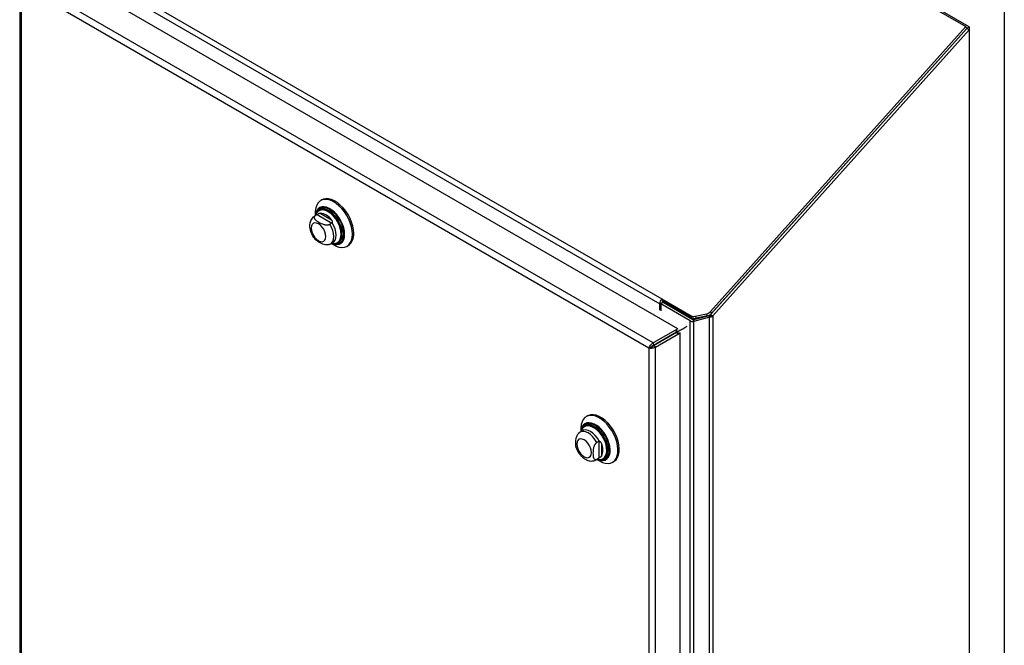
# Model space of a CAD drawing. Header units: inches. Extents: x 0.2 to 10.8, y 0.2 to 8.2.
# Tile 85 of 86: x 9.4 to 10.8, y 6.5 to 7.4. Entities that reach past the tile are written whole.
import ezdxf

# ---------------------------------------------------------------- set-up
doc = ezdxf.new("R2010")
doc.units = ezdxf.units.IN
doc.header["$MEASUREMENT"] = 0
doc.layers.add('SLD-0', color=179, linetype='Continuous')
doc.layers.add('TEXT', color=140, linetype='Continuous')

msp = doc.modelspace()

# ---------------------------------------------------------------- linework, layer by layer
at = {"layer": 'SLD-0', "linetype": 'Continuous', "lineweight": 25}
for p, q in [((9.760038, 7.89267), (10.696059, 7.352316)), ((10.700887, 7.352174), (9.766563, 7.891548)), ((10.293795, 6.930363), (9.403203, 7.44449)), ((9.442897, 7.441691), (10.268609, 6.965018)), ((9.445837, 7.448717), (10.271549, 6.972043)), ((10.259511, 6.91057), (9.379198, 7.418764)), ((9.374548, 7.413605), (9.374548, 6.196723)), ((10.253638, 6.903313), (9.376657, 7.409584)), ((9.376657, 7.409584), (9.376657, 6.194866)), ((10.696059, 7.352316), (10.339596, 6.954589)), ((10.339646, 6.95032), (10.697493, 7.349592)), ((10.697493, 7.349592), (10.341031, 6.951865)), ((10.34304, 6.94836), (10.700887, 7.347633)), ((10.697493, 7.349592), (10.696059, 7.352316)), ((10.697493, 7.350215), (10.697022, 7.350487)), ((10.697493, 7.350215), (10.700887, 7.352174)), ((10.697493, 7.350215), (10.697493, 7.349592)), ((10.700887, 7.347633), (10.697493, 7.349592)), ((10.700887, 7.352174), (10.700887, 7.347633)), ((10.700887, 7.347633), (10.700887, 5.883862)), ((9.796853, 7.110366), (9.794997, 7.109295)), ((9.789784, 7.089617), (9.786439, 7.087686)), ((9.787428, 7.088163), (9.786451, 7.087693)), ((9.787386, 7.092471), (9.787386, 7.088232)), ((9.790212, 7.089771), (9.787428, 7.088163)), ((9.790876, 7.090134), (9.789875, 7.089668)), ((9.790212, 7.089771), (9.810542, 7.078034)), ((9.793548, 7.096336), (9.793146, 7.096104)), ((9.79449, 7.091587), (9.809976, 7.082647)), ((9.810542, 7.078034), (9.807758, 7.076427)), ((9.806919, 7.048223), (9.808587, 7.049066)), ((9.808747, 7.049043), (9.812091, 7.050974)), ((9.809693, 7.04959), (9.813364, 7.04747)), ((9.819391, 7.050642), (9.819793, 7.050874)), ((9.83174, 7.045648), (9.833596, 7.04672)), ((10.268609, 6.956433), (10.268609, 6.965018)), ((10.27337, 6.967359), (10.269976, 6.9654)), ((10.311276, 6.941558), (10.269976, 6.9654)), ((10.269976, 6.9654), (10.269976, 6.955644)), ((10.271549, 6.972043), (10.312477, 6.948416)), ((10.271549, 6.972043), (10.272983, 6.969319)), ((10.272003, 6.96657), (10.272003, 6.966977)), ((10.272983, 6.969319), (10.313912, 6.945692)), ((10.27337, 6.967359), (10.31467, 6.943518)), ((10.269957, 6.958322), (10.269976, 6.958311)), ((10.313912, 6.945692), (10.312477, 6.948416)), ((10.316367, 6.943281), (10.337949, 6.949143)), ((10.337949, 6.946372), (10.316367, 6.94051)), ((10.318208, 6.947756), (10.334094, 6.951372)), ((10.318208, 6.947756), (10.319642, 6.945031)), ((10.335528, 6.948648), (10.319642, 6.945031)), ((10.335528, 6.948648), (10.334094, 6.951372)), ((10.337949, 6.949143), (10.337949, 6.946372)), ((10.337949, 5.676063), (10.337949, 6.946372)), ((10.338867, 6.94966), (10.340704, 6.9471)), ((10.339596, 6.954589), (10.341031, 6.951865)), ((10.339646, 6.95032), (10.34304, 6.94836)), ((10.34304, 6.94836), (10.34304, 5.677281)), ((10.311276, 5.677281), (10.311276, 6.941558)), ((10.315982, 6.94313), (10.315211, 6.940395)), ((10.316367, 6.943281), (10.316367, 6.94051)), ((10.316367, 5.676063), (10.316367, 6.94051)), ((10.293795, 6.930363), (10.259511, 6.91057)), ((10.29215, 6.925553), (10.260101, 6.907051)), ((10.260106, 6.907041), (10.292158, 6.925546)), ((10.262859, 6.904772), (10.297143, 6.924564)), ((10.289929, 6.924271), (10.289939, 6.924265)), ((10.290729, 6.924733), (10.29074, 6.924727)), ((10.290952, 6.927556), (10.293314, 6.926192)), ((10.291253, 6.9284), (10.294196, 6.926701)), ((10.292177, 6.925535), (10.293314, 6.926192)), ((10.293314, 6.923492), (10.293314, 6.926192)), ((10.293795, 6.930363), (10.293836, 6.930115)), ((10.294196, 6.923331), (10.294196, 6.926701)), ((10.297143, 6.924564), (10.296959, 6.924715)), ((10.297143, 5.69413), (10.297143, 6.924564)), ((10.257032, 6.905273), (10.253638, 6.903313)), ((10.259511, 6.91057), (10.260101, 6.907051)), ((10.262859, 6.904772), (10.260106, 6.907041)), ((10.262859, 5.686206), (10.262859, 6.904772)), ((10.264505, 6.909593), (10.264516, 6.909587)), ((10.2647, 6.909706), (10.264711, 6.9097)), ((10.268595, 6.911955), (10.268606, 6.911948)), ((10.269253, 6.912335), (10.269264, 6.912328)), ((10.278857, 6.917867), (10.278846, 6.917873)), ((10.253638, 6.903313), (10.253638, 5.688595)), ((10.167841, 6.80877), (10.165985, 6.807699)), ((10.164536, 6.79474), (10.164133, 6.794507)), ((10.160771, 6.78802), (10.157427, 6.78609)), ((10.158373, 6.790875), (10.158373, 6.786636)), ((10.183428, 6.77315), (10.180644, 6.771543)), ((10.183428, 6.77315), (10.183428, 6.749673)), ((10.18714, 6.770353), (10.18714, 6.75247)), ((10.179735, 6.747447), (10.183079, 6.749378)), ((10.179736, 6.747448), (10.180644, 6.748066)), ((10.183428, 6.749673), (10.180644, 6.748066)), ((10.180681, 6.747993), (10.184352, 6.745874)), ((10.183088, 6.749383), (10.184075, 6.750066)), ((10.190378, 6.749046), (10.19078, 6.749278)), ((10.202727, 6.744052), (10.204583, 6.745123))]:
    msp.add_line(p, q, dxfattribs=at)
at = {"layer": 'SLD-0', "linetype": 'Continuous', "lineweight": 25, "flags": 128}
for points in [[(9.841207, 7.063543), (9.840871, 7.068551), (9.83987, 7.073817), (9.838231, 7.079205), (9.835996, 7.084576), (9.833223, 7.089791), (9.829984, 7.094715), (9.826363, 7.09922), (9.822453, 7.103189), (9.818356, 7.10652), (9.814178, 7.109127), (9.810027, 7.110941), (9.806011, 7.111916), (9.802233, 7.112027), (9.798792, 7.111271), (9.796853, 7.110366)], [(9.839351, 7.062472), (9.839015, 7.067479), (9.838014, 7.072745), (9.836375, 7.078134), (9.83414, 7.083505), (9.831367, 7.08872), (9.828128, 7.093644), (9.824507, 7.098149), (9.820597, 7.102118), (9.8165, 7.105449), (9.812322, 7.108055), (9.808171, 7.10987), (9.804155, 7.110845), (9.800377, 7.110956), (9.796936, 7.110199), (9.79392, 7.108595), (9.791408, 7.106185), (9.789465, 7.103031), (9.788141, 7.099216), (9.78747, 7.094837), (9.787386, 7.092471)], [(9.828433, 7.062472), (9.828103, 7.066894), (9.827125, 7.071555), (9.825528, 7.076305), (9.823365, 7.080991), (9.820706, 7.085462), (9.817635, 7.089576), (9.814252, 7.093199), (9.810664, 7.096215), (9.806989, 7.098528), (9.803342, 7.100063), (9.799843, 7.10077), (9.796603, 7.100627), (9.793726, 7.099638), (9.791305, 7.097836), (9.789418, 7.095278), (9.788125, 7.092046), (9.787471, 7.088282)], [(9.827288, 7.063008), (9.826956, 7.067334), (9.825972, 7.071896), (9.824369, 7.076539), (9.822202, 7.081104), (9.819544, 7.085436), (9.816487, 7.089387), (9.813134, 7.092823), (9.809599, 7.095626), (9.806003, 7.097702), (9.802468, 7.09898), (9.799115, 7.099416), (9.796057, 7.098995), (9.793399, 7.097731), (9.791232, 7.095668), (9.789629, 7.092876), (9.789139, 7.09151)], [(9.825246, 7.0629), (9.824911, 7.06715), (9.823917, 7.071633), (9.8223, 7.076188), (9.820119, 7.08065), (9.817453, 7.084857), (9.814397, 7.088659), (9.811063, 7.091916), (9.80757, 7.094512), (9.804046, 7.096353), (9.800617, 7.097371), (9.797408, 7.097532), (9.794533, 7.096828), (9.793565, 7.096345)], [(9.827751, 7.058656), (9.828062, 7.062561), (9.827737, 7.066926), (9.82677, 7.071528), (9.825194, 7.076217), (9.823059, 7.080843), (9.820433, 7.085257), (9.817402, 7.089318), (9.814062, 7.092895), (9.81052, 7.095873), (9.806892, 7.098156), (9.803337, 7.099656)], [(9.805823, 7.095055), (9.803627, 7.096111), (9.800198, 7.09713), (9.796989, 7.09729), (9.794115, 7.096586), (9.79168, 7.095043), (9.789772, 7.092716), (9.789139, 7.09151)], [(9.823668, 7.062449), (9.82334, 7.066607), (9.822367, 7.070994), (9.820785, 7.075451), (9.818651, 7.079818), (9.816041, 7.083935), (9.813051, 7.087655), (9.809788, 7.090842), (9.806371, 7.093383), (9.802922, 7.095184), (9.799567, 7.096181), (9.796426, 7.096338), (9.793613, 7.095649), (9.791231, 7.094139), (9.789827, 7.092567)], [(9.802233, 7.059258), (9.801885, 7.062509), (9.800865, 7.065941), (9.799243, 7.069319), (9.797129, 7.072412), (9.794667, 7.075011), (9.792025, 7.076938), (9.789383, 7.078061), (9.786922, 7.078305), (9.784808, 7.077652), (9.783185, 7.076147), (9.782166, 7.073893), (9.781818, 7.071043), (9.782166, 7.067792), (9.783185, 7.06436), (9.784808, 7.060982), (9.786922, 7.057889), (9.789383, 7.05529), (9.792025, 7.053363), (9.794667, 7.05224), (9.797129, 7.051996), (9.799243, 7.052649), (9.800865, 7.054154), (9.801885, 7.056408), (9.802233, 7.059258)], [(9.808681, 7.049006), (9.810124, 7.050064), (9.811897, 7.052425), (9.812996, 7.055539), (9.813368, 7.059258), (9.812996, 7.063406), (9.811897, 7.067789), (9.810124, 7.072198), (9.807758, 7.076427)], [(9.811984, 7.050913), (9.813406, 7.051937), (9.815213, 7.054302), (9.816333, 7.057436), (9.816713, 7.061188), (9.816333, 7.065379), (9.815213, 7.069806), (9.813406, 7.074257), (9.810999, 7.078517)], [(9.809779, 7.049639), (9.810664, 7.049244), (9.814252, 7.048119), (9.817635, 7.047835), (9.820706, 7.048403), (9.823365, 7.049804), (9.825528, 7.051993), (9.827125, 7.0549), (9.828103, 7.05843), (9.828433, 7.062472)], [(9.809963, 7.049745), (9.81052, 7.049502), (9.814062, 7.048391), (9.817402, 7.048111), (9.820433, 7.048672), (9.823059, 7.050055), (9.825194, 7.052216), (9.82677, 7.055085), (9.827737, 7.058571), (9.827751, 7.058656)], [(9.813151, 7.049496), (9.813978, 7.049427), (9.817034, 7.0497), (9.8197, 7.050829), (9.821881, 7.052773), (9.823498, 7.055461), (9.824492, 7.058796), (9.824791, 7.061331)], [(9.813364, 7.04747), (9.8165, 7.045878), (9.820597, 7.044479), (9.824507, 7.043934), (9.828128, 7.044258), (9.831367, 7.045442), (9.83414, 7.047455), (9.836375, 7.050246), (9.838014, 7.053742), (9.839015, 7.057853), (9.839351, 7.062472)], [(9.814764, 7.04922), (9.816487, 7.049099), (9.819544, 7.04952), (9.822202, 7.050783), (9.824369, 7.052846), (9.825972, 7.055638), (9.826956, 7.059064), (9.827288, 7.063008)], [(9.815671, 7.049685), (9.816041, 7.049768), (9.818651, 7.050873), (9.820785, 7.052774), (9.822367, 7.055405), (9.82334, 7.058669), (9.823668, 7.062449)], [(9.810297, 7.049938), (9.813051, 7.049501), (9.815671, 7.049685)], [(10.293314, 6.926192), (10.293363, 6.926221), (10.293432, 6.92626), (10.293516, 6.926309), (10.293615, 6.926366), (10.293725, 6.926429), (10.293841, 6.926497), (10.293961, 6.926566), (10.294081, 6.926635), (10.294196, 6.926701)], [(10.184356, 6.745871), (10.188524, 6.743854), (10.192584, 6.742665), (10.196431, 6.742337), (10.199965, 6.742878), (10.203095, 6.744273), (10.205739, 6.746487), (10.20783, 6.749461), (10.209313, 6.75312), (10.210149, 6.757369), (10.210318, 6.762096), (10.209814, 6.76718), (10.20865, 6.77249), (10.206858, 6.777887), (10.204482, 6.783233), (10.201586, 6.788387), (10.198243, 6.793218), (10.19454, 6.797599), (10.190574, 6.801418), (10.186447, 6.804575), (10.182265, 6.806989), (10.178138, 6.808597), (10.174171, 6.809358), (10.170469, 6.809251), (10.167126, 6.80828), (10.164229, 6.80647), (10.161854, 6.803867), (10.160061, 6.80054), (10.158898, 6.796573), (10.158394, 6.792071), (10.158373, 6.790875)], [(10.204583, 6.745123), (10.204951, 6.745344), (10.207595, 6.747558), (10.209686, 6.750533), (10.211169, 6.754192), (10.212005, 6.75844), (10.212174, 6.763167), (10.21167, 6.768252), (10.210506, 6.773561), (10.208714, 6.778959), (10.206338, 6.784304), (10.203442, 6.789459), (10.200099, 6.794289), (10.196396, 6.798671), (10.19243, 6.802489), (10.188303, 6.805647), (10.184121, 6.808061), (10.179994, 6.809669), (10.176027, 6.810429), (10.172325, 6.810323), (10.168982, 6.809352), (10.167841, 6.80877)], [(10.180767, 6.748043), (10.182562, 6.747289), (10.186108, 6.746372), (10.189424, 6.746302), (10.1924, 6.747081), (10.194943, 6.748684), (10.19697, 6.75106), (10.198416, 6.754132), (10.199235, 6.757802), (10.1994, 6.761951), (10.198906, 6.766447), (10.197769, 6.771144), (10.196026, 6.775892), (10.193731, 6.780538), (10.19096, 6.784934), (10.187802, 6.788936), (10.184357, 6.792418), (10.180737, 6.795267), (10.177057, 6.797391), (10.173437, 6.798722), (10.169992, 6.799218), (10.166833, 6.798862), (10.164062, 6.797666), (10.161768, 6.795668), (10.160025, 6.792933), (10.158888, 6.789549), (10.158459, 6.786686)], [(10.180951, 6.748149), (10.182406, 6.747552), (10.185907, 6.746646), (10.18918, 6.746577), (10.192119, 6.747346), (10.194629, 6.748928), (10.19663, 6.751274), (10.198058, 6.754307), (10.198866, 6.75793), (10.199029, 6.762026), (10.198542, 6.766464), (10.197419, 6.771101), (10.195698, 6.775789), (10.193433, 6.780376), (10.190698, 6.784715), (10.187579, 6.788666), (10.184178, 6.792103), (10.180604, 6.794916), (10.176972, 6.797013), (10.173398, 6.798327), (10.169997, 6.798816), (10.166879, 6.798465), (10.164143, 6.797284), (10.161879, 6.795312), (10.160157, 6.792612), (10.159035, 6.789271), (10.158643, 6.786792)], [(10.184992, 6.747748), (10.185828, 6.747614), (10.189047, 6.747606), (10.191917, 6.748452), (10.194339, 6.750123), (10.196232, 6.75256), (10.197531, 6.755683), (10.198192, 6.759383), (10.198192, 6.763536), (10.197531, 6.767999), (10.196232, 6.772621), (10.194339, 6.777245), (10.191917, 6.781712), (10.189047, 6.785871), (10.185828, 6.789581), (10.182369, 6.792714), (10.178788, 6.795164), (10.175207, 6.796848), (10.171749, 6.797709), (10.168529, 6.797716), (10.16566, 6.79687), (10.163237, 6.7952), (10.161344, 6.792762), (10.160211, 6.790181)], [(10.181284, 6.748342), (10.183244, 6.74797), (10.186313, 6.748026), (10.189027, 6.748923), (10.191288, 6.750631), (10.193014, 6.753088), (10.194144, 6.756204), (10.194635, 6.759866), (10.194471, 6.763944), (10.193657, 6.768288), (10.192222, 6.772743), (10.19022, 6.777147), (10.187721, 6.781341), (10.184816, 6.785174), (10.181611, 6.788506), (10.178221, 6.791218), (10.174768, 6.793211), (10.171377, 6.794413), (10.168172, 6.794782), (10.165267, 6.794303), (10.162769, 6.792994), (10.161284, 6.791577)], [(10.184396, 6.747873), (10.18729, 6.747955), (10.190063, 6.748872), (10.192374, 6.750618), (10.194138, 6.753128), (10.195292, 6.756312), (10.195794, 6.760055), (10.195626, 6.764222), (10.194794, 6.768661), (10.193328, 6.773214), (10.191282, 6.777714), (10.188728, 6.782), (10.18576, 6.785916), (10.182484, 6.789321), (10.17902, 6.792093), (10.175492, 6.794129), (10.172027, 6.795358), (10.168751, 6.795735), (10.165783, 6.795246), (10.16323, 6.793908), (10.16174, 6.792494)], [(10.190797, 6.749287), (10.192792, 6.750859), (10.194557, 6.75337), (10.195711, 6.756554), (10.196213, 6.760297), (10.196045, 6.764463), (10.195213, 6.768903), (10.193747, 6.773455), (10.191701, 6.777956), (10.189147, 6.782242), (10.186179, 6.786158), (10.182903, 6.789563), (10.179439, 6.792334), (10.17591, 6.794371), (10.172446, 6.7956), (10.16917, 6.795977), (10.166202, 6.795488), (10.164552, 6.794749)], [(10.180644, 6.771543), (10.178164, 6.775705), (10.175233, 6.779446), (10.171987, 6.782589), (10.168581, 6.784985), (10.165174, 6.786522), (10.161928, 6.787127), (10.158997, 6.786771), (10.157423, 6.786087)], [(10.184075, 6.773304), (10.181589, 6.777518), (10.178638, 6.781309), (10.175364, 6.784492), (10.171925, 6.786916), (10.168486, 6.788463), (10.165212, 6.78906), (10.162261, 6.788676), (10.160782, 6.788027)], [(10.163013, 6.751767), (10.165655, 6.750643), (10.168117, 6.7504), (10.170231, 6.751053), (10.171853, 6.752557), (10.172873, 6.754812), (10.17322, 6.757662), (10.172873, 6.760913), (10.171853, 6.764345), (10.170231, 6.767722), (10.168117, 6.770816), (10.165655, 6.773415), (10.163013, 6.775342), (10.160371, 6.776465), (10.157909, 6.776709), (10.155795, 6.776056), (10.154173, 6.774551), (10.153153, 6.772297), (10.152805, 6.769447), (10.153153, 6.766195), (10.154173, 6.762764), (10.155795, 6.759386), (10.157909, 6.756292), (10.160371, 6.753694), (10.163013, 6.751767)]]:
    msp.add_lwpolyline(points, dxfattribs=at)
at = {"layer": 'SLD-0', "linetype": 'Continuous', "lineweight": 25}
for centre, radius, start, end in [((9.799243, 7.088808), 0.011595, 69.324888, 182.074978), ((9.800226, 7.085357), 0.012654, 145.264412, 165.24026), ((9.792955, 7.071046), 0.020598, 34.277494, 85.727882), ((9.785664, 7.061521), 0.039127, 359.722727, 58.987957), ((9.812317, 7.061512), 0.013004, 305.183063, 6.129118), ((9.822592, 7.061832), 0.018694, 306.05877, 5.25341), ((10.279775, 6.964473), 0.011179, 137.380259, 177.208231), ((10.275725, 6.966796), 0.003726, 137.380259, 177.208231), ((10.316194, 6.955477), 0.007979, 242.238307, 284.620471), ((10.331719, 6.961746), 0.010643, 282.891366, 317.737969), ((10.333154, 6.959022), 0.010643, 282.891366, 317.737969), ((10.31596, 6.950165), 0.009799, 241.442189, 265.620196), ((10.317628, 6.952752), 0.007979, 242.238307, 284.620471), ((10.316231, 6.946386), 0.003266, 241.442189, 265.620196), ((10.170638, 6.784002), 0.012037, 141.001653, 165.655784), ((10.168578, 6.761411), 0.020603, 334.278883, 25.721117)]:
    msp.add_arc(centre, radius, start, end, dxfattribs=at)
for points, knots in [([(9.794802, 7.098451), (9.794328, 7.0982), (9.792949, 7.097471), (9.791181, 7.095496), (9.789589, 7.092928), (9.789025, 7.090923), (9.788766, 7.090001)], [0, 0, 0, 0, 0.154745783, 0.450237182, 0.74710931, 1, 1, 1, 1]), ([(9.786479, 7.087656), (9.78567, 7.08714), (9.78397, 7.086053), (9.782013, 7.083646), (9.780545, 7.080802), (9.779678, 7.077586), (9.779407, 7.074032), (9.779771, 7.070184), (9.780783, 7.066182), (9.782412, 7.062224), (9.784505, 7.0585), (9.786246, 7.056351), (9.787095, 7.055305)], [0, 0, 0, 0, 0.08281473, 0.174259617, 0.265630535, 0.360317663, 0.460740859, 0.567062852, 0.676656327, 0.786351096, 0.895943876, 1, 1, 1, 1]), ([(9.787428, 7.088163), (9.787159, 7.088008), (9.786926, 7.087839), (9.786526, 7.087475), (9.786357, 7.087277), (9.786094, 7.08687), (9.785999, 7.086661), (9.785874, 7.086233), (9.785844, 7.086014), (9.785844, 7.085365), (9.785959, 7.084934), (9.786351, 7.084097), (9.786624, 7.083696), (9.787277, 7.082922), (9.78766, 7.082546), (9.788484, 7.081828), (9.788927, 7.081485), (9.790314, 7.080485), (9.791316, 7.079857), (9.793413, 7.078648), (9.794512, 7.078065), (9.79684, 7.076994), (9.798079, 7.076504), (9.800081, 7.075949), (9.800778, 7.075792), (9.802222, 7.075572), (9.80296, 7.075509), (9.804459, 7.075516), (9.805187, 7.075584), (9.80624, 7.075813), (9.806577, 7.07591), (9.807201, 7.076139), (9.807491, 7.076273), (9.807758, 7.076427)], [0, 0, 0, 0, 0.03125, 0.03125, 0.0625, 0.0625, 0.09375, 0.09375, 0.125, 0.125, 0.1875, 0.1875, 0.25, 0.25, 0.3125, 0.3125, 0.375, 0.375, 0.5, 0.5, 0.625, 0.625, 0.75, 0.75, 0.8125, 0.8125, 0.875, 0.875, 0.9375, 0.9375, 0.96875, 0.96875, 1, 1, 1, 1]), ([(9.79449, 7.091587), (9.794244, 7.091571), (9.793991, 7.091532), (9.793457, 7.091398), (9.793173, 7.091301), (9.792572, 7.091045), (9.792251, 7.090882), (9.791581, 7.090519), (9.791228, 7.090318), (9.790876, 7.090134)], [0, 0, 0, 0, 0.25, 0.25, 0.5, 0.5, 0.75, 0.75, 1, 1, 1, 1]), ([(9.809976, 7.082647), (9.810222, 7.082347), (9.810446, 7.082033), (9.81083, 7.081369), (9.810993, 7.081014), (9.811213, 7.080283), (9.811271, 7.079902), (9.811243, 7.079169), (9.811156, 7.078814), (9.810999, 7.078517)], [0, 0, 0, 0, 0.25, 0.25, 0.5, 0.5, 0.75, 0.75, 1, 1, 1, 1]), ([(9.806915, 7.048233), (9.806678, 7.04813), (9.805932, 7.047805), (9.804119, 7.047604), (9.801334, 7.047731), (9.797757, 7.04868), (9.794005, 7.050403), (9.79067, 7.052392), (9.788208, 7.054022), (9.787423, 7.055046), (9.787176, 7.055367)], [0, 0, 0, 0, 0.03479333, 0.10943195, 0.20965878, 0.36159991, 0.56411268, 0.77211808, 0.92856634, 1, 1, 1, 1]), ([(9.811655, 7.050021), (9.812407, 7.049789), (9.814363, 7.049185), (9.81741, 7.049194), (9.82005, 7.049627), (9.821305, 7.050368), (9.82162, 7.050553)], [0, 0, 0, 0, 0.21446961, 0.55831149, 0.88951273, 1, 1, 1, 1]), ([(10.294196, 6.926701), (10.295084, 6.927221), (10.296864, 6.928262), (10.299408, 6.929699), (10.302196, 6.931321), (10.304782, 6.932816), (10.306435, 6.933766), (10.307156, 6.93418)], [0, 0, 0, 0, 0.20682007, 0.41431121, 0.62203127, 0.83516546, 1, 1, 1, 1]), ([(10.253638, 6.903313), (10.253777, 6.903917), (10.25402, 6.904581), (10.254703, 6.905941), (10.255143, 6.906635), (10.256182, 6.907963), (10.256781, 6.908595), (10.258085, 6.909711), (10.258789, 6.910195), (10.259511, 6.91057)], [0, 0, 0, 0, 0.25, 0.25, 0.5, 0.5, 0.75, 0.75, 1, 1, 1, 1]), ([(10.262859, 6.904772), (10.262173, 6.904334), (10.261402, 6.903966), (10.259784, 6.903395), (10.258936, 6.903192), (10.257267, 6.902956), (10.256446, 6.902922), (10.254927, 6.903011), (10.25423, 6.903132), (10.253638, 6.903313)], [0, 0, 0, 0, 0.25, 0.25, 0.5, 0.5, 0.75, 0.75, 1, 1, 1, 1]), ([(10.260101, 6.907051), (10.260006, 6.907028), (10.259816, 6.906984), (10.259536, 6.906897), (10.259263, 6.906796), (10.258997, 6.906682), (10.25874, 6.906557), (10.258494, 6.906423), (10.258202, 6.906246), (10.257877, 6.906024), (10.257544, 6.905761), (10.257255, 6.905503), (10.257107, 6.90535), (10.257032, 6.905273)], [0, 0, 0, 0, 0.071449, 0.14289799, 0.21434699, 0.28579598, 0.35724498, 0.42869398, 0.50014297, 0.62510723, 0.75007149, 0.87503574, 1, 1, 1, 1]), ([(10.257032, 6.905273), (10.25709, 6.905287), (10.257206, 6.905315), (10.2574, 6.905371), (10.257606, 6.905438), (10.257823, 6.905517), (10.258049, 6.905608), (10.258282, 6.905713), (10.258579, 6.905862), (10.25894, 6.906068), (10.259353, 6.906351), (10.259751, 6.906672), (10.259987, 6.906918), (10.260106, 6.907041)], [0, 0, 0, 0, 0.071449, 0.14289799, 0.21434699, 0.28579598, 0.35724498, 0.42869398, 0.50014297, 0.62510723, 0.75007149, 0.87503574, 1, 1, 1, 1]), ([(10.165312, 6.796596), (10.164677, 6.79617), (10.163194, 6.795176), (10.161448, 6.792935), (10.160628, 6.790994), (10.160229, 6.790048)], [0, 0, 0, 0, 0.2772656, 0.64766565, 1, 1, 1, 1]), ([(10.152079, 6.764267), (10.151988, 6.764459), (10.151411, 6.765659), (10.151296, 6.768779), (10.15124, 6.772653), (10.151604, 6.776462), (10.152354, 6.77966), (10.153585, 6.782352), (10.154742, 6.784096), (10.155565, 6.784713), (10.155806, 6.784894)], [0, 0, 0, 0, 0.03845785, 0.24155305, 0.45015668, 0.60705489, 0.76490381, 0.86182877, 0.95963474, 1, 1, 1, 1]), ([(10.157463, 6.78601), (10.157187, 6.785891), (10.156565, 6.785624), (10.156088, 6.785142), (10.155822, 6.784874)], [0, 0, 0, 0, 0.44399551, 1, 1, 1, 1]), ([(10.180644, 6.771543), (10.180375, 6.771388), (10.180112, 6.771201), (10.179597, 6.770771), (10.179341, 6.770523), (10.178857, 6.769988), (10.178629, 6.769701), (10.178195, 6.769096), (10.17799, 6.768775), (10.177428, 6.767803), (10.177112, 6.767122), (10.176583, 6.765753), (10.176373, 6.765074), (10.176029, 6.763723), (10.175895, 6.763049), (10.175685, 6.761734), (10.175609, 6.761091), (10.175437, 6.75919), (10.175394, 6.757959), (10.175395, 6.755541), (10.17544, 6.754348), (10.175676, 6.75207), (10.175871, 6.750976), (10.176391, 6.749565), (10.176604, 6.74913), (10.177136, 6.748383), (10.17745, 6.748075), (10.178205, 6.747652), (10.178629, 6.747544), (10.179353, 6.747583), (10.179605, 6.747631), (10.180116, 6.747795), (10.180377, 6.747912), (10.180644, 6.748066)], [0, 0, 0, 0, 0.03125, 0.03125, 0.0625, 0.0625, 0.09375, 0.09375, 0.125, 0.125, 0.1875, 0.1875, 0.25, 0.25, 0.3125, 0.3125, 0.375, 0.375, 0.5, 0.5, 0.625, 0.625, 0.75, 0.75, 0.8125, 0.8125, 0.875, 0.875, 0.9375, 0.9375, 0.96875, 0.96875, 1, 1, 1, 1]), ([(10.18714, 6.770353), (10.187003, 6.770716), (10.186843, 6.771067), (10.18646, 6.771731), (10.186235, 6.77205), (10.185712, 6.772606), (10.18541, 6.772847), (10.184761, 6.773189), (10.184411, 6.773292), (10.184075, 6.773304)], [0, 0, 0, 0, 0.25, 0.25, 0.5, 0.5, 0.75, 0.75, 1, 1, 1, 1]), ([(10.152053, 6.76426), (10.152178, 6.763843), (10.152701, 6.762088), (10.15422, 6.759094), (10.156538, 6.755439), (10.159351, 6.752173), (10.162098, 6.749749), (10.163947, 6.748596), (10.164644, 6.748162)], [0, 0, 0, 0, 0.06261111, 0.26350666, 0.46469482, 0.6678448, 0.87491274, 1, 1, 1, 1]), ([(10.164644, 6.748162), (10.165334, 6.747793), (10.167078, 6.746861), (10.169979, 6.745947), (10.173276, 6.745583), (10.176402, 6.746025), (10.178605, 6.746693), (10.179572, 6.747396), (10.179708, 6.747495)], [0, 0, 0, 0, 0.1446211, 0.36522513, 0.57304051, 0.77239504, 0.96797675, 1, 1, 1, 1]), ([(10.18714, 6.75247), (10.187003, 6.752265), (10.186843, 6.752065), (10.18646, 6.75167), (10.186235, 6.751472), (10.185712, 6.75108), (10.18541, 6.750883), (10.184761, 6.750484), (10.184411, 6.750279), (10.184075, 6.750066)], [0, 0, 0, 0, 0.25, 0.25, 0.5, 0.5, 0.75, 0.75, 1, 1, 1, 1]), ([(10.184487, 6.747976), (10.185326, 6.747829), (10.187219, 6.747496), (10.190073, 6.747798), (10.191893, 6.748587), (10.192795, 6.748978)], [0, 0, 0, 0, 0.28644507, 0.64640068, 1, 1, 1, 1])]:
    msp.add_open_spline(points, degree=3, knots=knots, dxfattribs=at)
for points in [[(9.790876, 7.090134), (9.790634, 7.090008), (9.790407, 7.089883), (9.790212, 7.089771)], [(9.810999, 7.078517), (9.810891, 7.078314), (9.810738, 7.078147), (9.810542, 7.078034)], [(10.338867, 6.94966), (10.338576, 6.949453), (10.338263, 6.94928), (10.337949, 6.949143)], [(10.340704, 6.9471), (10.339832, 6.946754), (10.338893, 6.946509), (10.337949, 6.946372)], [(10.338867, 6.94966), (10.339157, 6.949849), (10.339424, 6.950072), (10.339646, 6.95032)], [(10.340704, 6.9471), (10.341576, 6.947429), (10.342372, 6.947855), (10.34304, 6.94836)], [(10.316367, 6.94051), (10.31598, 6.940454), (10.315593, 6.940415), (10.315211, 6.940395)], [(10.316367, 6.943281), (10.316238, 6.943224), (10.316109, 6.943174), (10.315982, 6.94313)], [(10.184075, 6.773304), (10.183845, 6.773312), (10.183623, 6.773263), (10.183428, 6.77315)], [(10.184075, 6.750066), (10.183845, 6.74992), (10.183623, 6.749786), (10.183428, 6.749673)]]:
    msp.add_open_spline(points, degree=3, dxfattribs=at)
at = {"layer": 'TEXT'}
msp.add_line((10.75, 8.25), (10.75, 0.25), dxfattribs=at)

doc.saveas('drawing.dxf')
